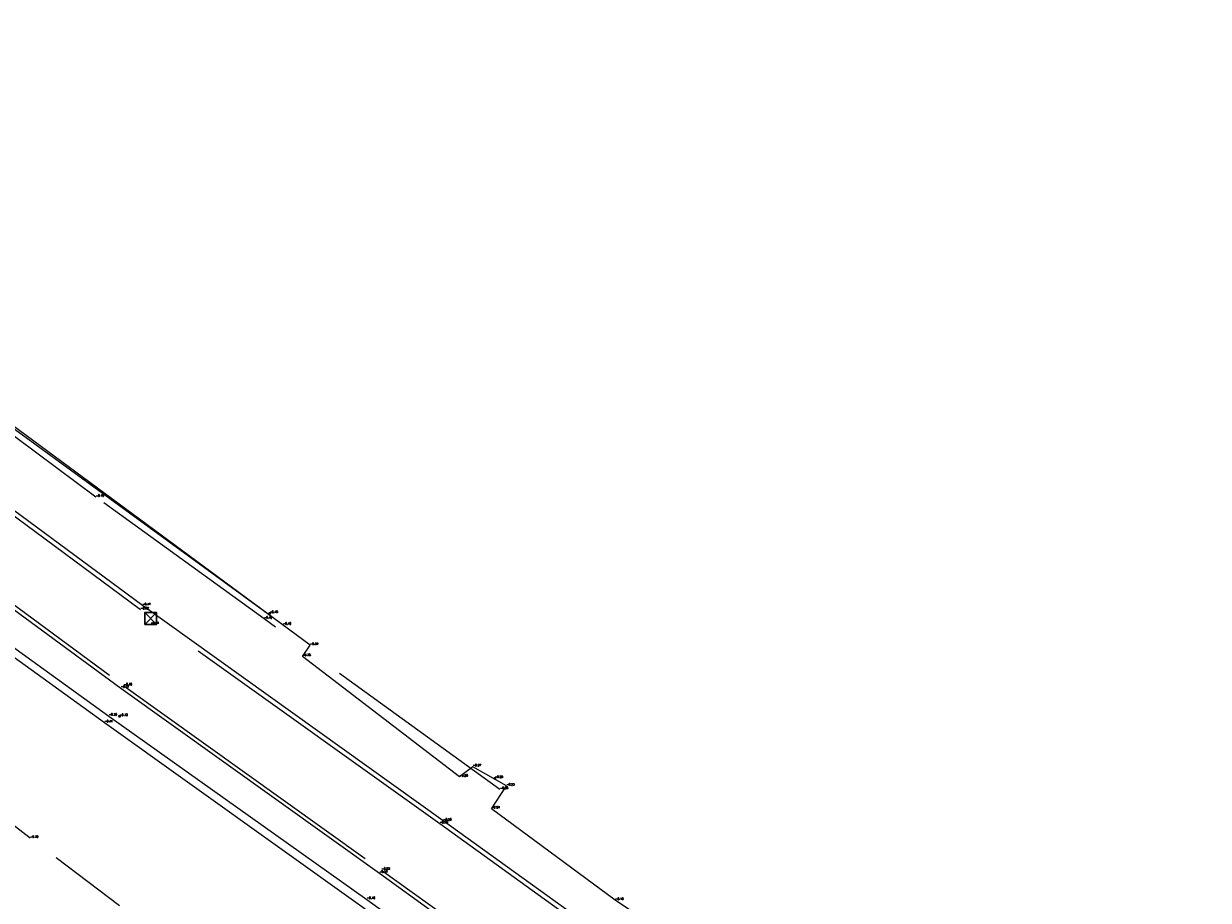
# Model space of a CAD drawing. Header units: metres. Extents: x 110598 to 111426, y 426464 to 427070.
# Tile 44 of 47: x 111344 to 111374, y 426519 to 426541. Entities that reach past the tile are written whole.
import ezdxf
from ezdxf.enums import TextEntityAlignment as Align

# ---------------------------------------------------------------- set-up
doc = ezdxf.new("R2010")
doc.units = ezdxf.units.M
doc.header["$MEASUREMENT"] = 0
for name, pattern in [('VH-GAZONBAND_100X200', [9.5, 7.5, -2]), ('VH-TROTTOIRBAND_130-150', [15, 5, -2, 2, -2, 2, -2]), ('VH-TROTTOIRBAND_180-200', [20, 10, -2, 2, -2, 2, -2]), ('XX-HIDDEN', [4, 2, -2])]:
    doc.linetypes.add(name, pattern=pattern)
for name, color, linetype, lineweight in [('B-GV-GR-HAAG-G', 90, 'GR-HAAG1', 13), ('B-OI-RI-GWA_KOLK-S', 30, 'Continuous', 30), ('B-WE-IE-TERREINAFSCHEIDING_KUNSTMATIG_SCHUTTING-G', 45, 'Continuous', 0), ('B-WE-VH-KANTOPSLUITING_ACHTERKANTBAND-G', 50, 'Continuous', 13), ('B-WE-VH-KANTOPSLUITING_GAZONBAND_100X200-G', 90, 'VH-GAZONBAND_100X200', 13), ('B-WE-VH-KANTOPSLUITING_TROTTOIRBAND_130 150-G', 210, 'VH-TROTTOIRBAND_130-150', 13), ('B-WE-VH-KANTOPSLUITING_TROTTOIRBAND_180 200-G', 200, 'VH-TROTTOIRBAND_180-200', 13), ('B-WE-VH-MATERIAALGRENS-G', 52, 'XX-HIDDEN', 13), ('DTM-Meetpunt', 40, 'Continuous', 0), ('mp', 7, 'Continuous', 0), ('X-XX-AL-HOOGTELABEL-S', 2, 'Continuous', 0)]:
    doc.layers.add(name, color=color, linetype=linetype, lineweight=lineweight)
doc.styles.add('null', font='NLCS.shx')
doc.styles.get("Standard").update_dxf_attribs({"font": 'txt.shx'})
doc.linetypes.add('GR-HAAG1', pattern='A,6,["°",null,S=0.125,R=0,X=0,Y=0],-2', length=8)

# ---------------------------------------------------------------- blocks, each defined once
blk = doc.blocks.new('MP')
at = {"layer": 'mp', "color": 0, "linetype": 'ByBlock', "lineweight": -2, "elevation": -0.036, "flags": 128}
blk.add_lwpolyline([(-0.005000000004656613, -0.008660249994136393), (-0.01000000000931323, 0), (-0.005000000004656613, 0.008660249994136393), (0.005000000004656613, 0.008660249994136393), (0.01000000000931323, 0), (0.005000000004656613, -0.008660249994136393), (-0.005000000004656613, -0.008660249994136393)], close=True, dxfattribs=at)
blk = doc.blocks.new('B-SRI-KOLK_STRAAT_300X300-SO')
at = {"color": 0}
for p, q in [((-0.7500000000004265, 2.842170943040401e-13), (0.7499999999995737, 1.500000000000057)), ((0.7499999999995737, 2.842170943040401e-13), (-0.7500000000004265, 1.500000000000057))]:
    blk.add_line(p, q, dxfattribs=at)
blk.add_3dface([(-0.7500000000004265, 2.842170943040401e-13), (0.7499999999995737, 2.842170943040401e-13), (0.7499999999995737, 1.500000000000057), (-0.7500000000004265, 1.500000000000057)], dxfattribs=at)

msp = doc.modelspace()

# ---------------------------------------------------------------- linework, layer by layer
at = {"layer": 'B-GV-GR-HAAG-G', "extrusion": (-0.02329286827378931, -0.005572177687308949, 0.9997131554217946), "elevation": -4970.696134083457}
msp.add_lwpolyline([(-388905.9467261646, 207476.925253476), (-388908.9220630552, 207474.4200438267), (-388909.3955173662, 207474.9210857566)], dxfattribs=at)
at = {"layer": 'B-GV-GR-HAAG-G'}
for points in [[(111355.742, 426522.208, -0.274), (111355.407, 426521.949, -0.2780000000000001), (111351.436, 426524.993, -0.383), (111351.627, 426525.276, -0.385)], [(111380.722, 426518.602, -0.081), (111379.2817665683, 426517.3055247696, -0.05266666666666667), (111377.671476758, 426516.2275233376, -0.02433333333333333), (111375.924, 426515.39, 0.004), (111374.1827718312, 426514.8360237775, 0), (111372.3828829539, 426514.5211186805, -0.004), (111370.557, 426514.451, -0.008), (111368.7282495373, 426514.4625401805, -0.012), (111366.9207128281, 426514.7405194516, -0.016), (111365.173, 426515.279, -0.02), (111364.2744691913, 426515.6708087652, -0.03133333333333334), (111363.4093661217, 426516.1317517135, -0.04266666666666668), (111362.583, 426516.659, -0.054), (111359.341, 426518.833, -0.179)]]:
    msp.add_polyline3d(points, dxfattribs=at)
at = {"layer": 'B-WE-IE-TERREINAFSCHEIDING_KUNSTMATIG_SCHUTTING-G', "extrusion": (-0.04163041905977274, 0.02390803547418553, 0.9988469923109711), "elevation": 5561.24819114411, "flags": 128}
msp.add_lwpolyline([(-425324.0923762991, -115713.2558703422), (-425324.0923762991, -115714.2348912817)], dxfattribs=at)
at = {"layer": 'B-WE-IE-TERREINAFSCHEIDING_KUNSTMATIG_SCHUTTING-G'}
msp.add_polyline3d([(111351.627, 426525.276, -0.385), (111337.272, 426535.877, -0.626), (111337.443, 426536.127, -0.7190000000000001), (111334.048, 426538.8020000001, -0.8030000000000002), (111331.461, 426540.512, -0.758), (111330.7519072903, 426540.9807083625, -0.758)], dxfattribs=at)
at = {"layer": 'B-WE-VH-KANTOPSLUITING_ACHTERKANTBAND-G', "extrusion": (-0.3069696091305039, -0.398909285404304, 0.8640839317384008), "elevation": -204326.7955377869, "flags": 128}
msp.add_lwpolyline([(-171872.2856603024, 350761.6838092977), (-171881.8944729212, 350761.3917646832), (-171889.3360918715, 350761.246735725)], dxfattribs=at)
at = {"layer": 'B-WE-VH-KANTOPSLUITING_ACHTERKANTBAND-G'}
for points in [[(111360.44, 426516.914, -0.137), (111354.994, 426520.838, -0.2800000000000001), (111347.391, 426526.278, -0.471), (111340.122, 426531.643, -0.5590000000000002), (111337.728, 426533.422, -0.5880000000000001), (111336.509, 426534.292, -0.644)], [(111335.129, 426532.265, -0.5800000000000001), (111335.399, 426532.633, -0.572), (111340.448, 426528.891, -0.445), (111346.846, 426524.195, -0.306), (111353.38, 426519.516, -0.167), (111360.25, 426514.553, 0), (111359.834, 426513.9760000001, -0.076)], [(111335.129, 426532.265, -0.5800000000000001), (111335.203, 426532.199, -0.551), (111335.02, 426531.956, -0.545), (111340.059, 426528.165, -0.418), (111346.542, 426523.489, -0.299), (111353.065, 426518.857, -0.16), (111358.911, 426514.624, -0.015), (111360.117, 426513.761, -0.09000000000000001), (111361.747, 426512.595, -0.051), (111363.1439193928, 426511.6898933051, -0.01966666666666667), (111364.6105673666, 426510.9027810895, 0.01166666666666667), (111366.137, 426510.239, 0.043), (111366.456376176, 426510.1185794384, 0.07799999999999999), (111366.7777400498, 426510.0035685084, 0.113), (111367.101, 426509.894, 0.148), (111368.5350563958, 426509.4149153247, 0.1486666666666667), (111370.0050264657, 426509.0610398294, 0.1493333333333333), (111371.5, 426508.835, 0.15), (111372.7874889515, 426508.7444750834, 0.15), (111374.0781491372, 426508.7488162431, 0.15), (111375.365, 426508.848, 0.15)]]:
    msp.add_polyline3d(points, dxfattribs=at)
at = {"layer": 'B-WE-VH-KANTOPSLUITING_GAZONBAND_100X200-G', "extrusion": (-0.3272015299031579, -0.4283879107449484, 0.8422724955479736), "elevation": -219152.1151167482}
msp.add_lwpolyline([(-170394.3847153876, 342426.3211553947), (-170401.2891040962, 342426.0959896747), (-170410.576716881, 342425.7497819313), (-170419.6490204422, 342425.581137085), (-170424.1093242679, 342425.5178933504)], dxfattribs=at)
at = {"layer": 'B-WE-VH-KANTOPSLUITING_GAZONBAND_100X200-G'}
msp.add_polyline3d([(111335.046, 426532.306, -0.626), (111335.394, 426532.757, -0.622), (111340.521, 426528.9760000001, -0.4950000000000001), (111346.925, 426524.2530000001, -0.361), (111353.436, 426519.593, -0.228), (111359.318, 426515.38, -0.08), (111360.41, 426514.58, -0.041), (111359.905, 426513.924, -0.105)], dxfattribs=at)
at = {"layer": 'B-WE-VH-KANTOPSLUITING_TROTTOIRBAND_130 150-G'}
msp.add_polyline3d([(111356.427, 426521.631, -0.253), (111350.464, 426525.941, -0.418), (111346.214, 426529.019, -0.463), (111343.104, 426531.331, -0.545), (111337.106, 426535.77, -0.622), (111336.337, 426536.312, -0.649)], dxfattribs=at)
at = {"layer": 'B-WE-VH-KANTOPSLUITING_TROTTOIRBAND_180 200-G'}
msp.add_polyline3d([(111335.046, 426532.306, -0.626), (111334.748, 426531.913, -0.653), (111339.945, 426528.001, -0.529), (111346.436, 426523.322, -0.413), (111352.959, 426518.66, -0.283), (111358.802, 426514.458, -0.133), (111359.982, 426513.6010000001, -0.107), (111361.638, 426512.4430000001, -0.05300000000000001), (111363.0544281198, 426511.5307296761, -0.02833333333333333), (111364.536674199, 426510.7298224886, -0.003666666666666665), (111366.076, 426510.045, 0.021), (111367.8349297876, 426509.4273474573, 0.03166666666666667), (111369.639939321, 426508.9612259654, 0.04233333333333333), (111369.964, 426508.89, 0.05300000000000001)], dxfattribs=at)
at = {"layer": 'B-WE-VH-MATERIAALGRENS-G'}
msp.add_polyline3d([(111354.284, 426512.958, -0.096), (111354.355, 426513.027, -0.103), (111350.001, 426516.282, -0.203), (111344.556, 426520.402, -0.3), (111337.872, 426525.464, -0.432), (111332.752, 426529.357, -0.5550000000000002), (111332.167, 426528.615, -0.526), (111331.516, 426527.8020000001, -0.5540000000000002), (111336.324, 426524.133, -0.441), (111342.485, 426519.448, -0.305), (111349.327, 426514.294, -0.186), (111353.182, 426511.411, -0.114), (111353.235, 426511.48, -0.112)], dxfattribs=at)

# ---------------------------------------------------------------- block references
at = {"layer": 'B-OI-RI-GWA_KOLK-S', "xscale": 0.1999999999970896, "yscale": 0.1999999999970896, "zscale": 0.1999999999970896}
msp.add_blockref('B-SRI-KOLK_STRAAT_300X300-SO', (111347.601, 426525.804, -0.509), dxfattribs=at)
at = {"layer": 'DTM-Meetpunt', "xscale": 2.5, "yscale": 2.5, "zscale": 2.5}
for p in [(111350.608, 426526.081, -0.453), (111346.814, 426523.479, -0.301), (111356.296, 426521.9160000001, -0.251)]:
    msp.add_blockref('MP', p, dxfattribs=at)

# ---------------------------------------------------------------- texts
at = {"layer": 'B-GV-GR-HAAG-G'}
for s, p in [('-0.39', (111351.627, 426525.2760000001)), ('-0.38', (111351.436, 426524.9930000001)), ('-0.28', (111355.407, 426521.9490000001)), ('-0.23', (111356.59, 426521.7210000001)), ('-0.24', (111356.213, 426521.144)), ('-0.18', (111359.341, 426518.833))]:
    msp.add_text(s, height=0.05, dxfattribs=at).set_placement(p, align=Align.BOTTOM_LEFT)
at = {"layer": 'B-OI-RI-GWA_KOLK-S'}
msp.add_text('-0.51', height=0.05, dxfattribs=at).set_placement((111347.601, 426525.804), align=Align.BOTTOM_LEFT)
at = {"layer": 'B-WE-IE-TERREINAFSCHEIDING_KUNSTMATIG_SCHUTTING-G'}
msp.add_text('-0.27', height=0.05, dxfattribs=at).set_placement((111355.742, 426522.208), align=Align.BOTTOM_LEFT)
at = {"layer": 'B-WE-VH-KANTOPSLUITING_ACHTERKANTBAND-G'}
for s, p in [('-0.47', (111347.391, 426526.278)), ('-0.40', (111350.945, 426525.788)), ('-0.31', (111346.846, 426524.195)), ('-0.30', (111346.542, 426523.489)), ('-0.28', (111354.994, 426520.838)), ('-0.17', (111353.38, 426519.516)), ('-0.16', (111353.065, 426518.8570000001))]:
    msp.add_text(s, height=0.05, dxfattribs=at).set_placement(p, align=Align.BOTTOM_LEFT)
at = {"layer": 'B-WE-VH-KANTOPSLUITING_GAZONBAND_100X200-G'}
for s, p in [('-0.52', (111347.346, 426526.174)), ('-0.36', (111346.925, 426524.2530000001)), ('-0.33', (111354.903, 426520.767)), ('-0.23', (111353.436, 426519.593))]:
    msp.add_text(s, height=0.05, dxfattribs=at).set_placement(p, align=Align.BOTTOM_LEFT)
at = {"layer": 'B-WE-VH-KANTOPSLUITING_TROTTOIRBAND_130 150-G'}
for s, p in [('-0.46', (111346.214, 426529.019)), ('-0.42', (111350.464, 426525.941)), ('-0.25', (111356.427, 426521.631))]:
    msp.add_text(s, height=0.05, dxfattribs=at).set_placement(p, align=Align.BOTTOM_LEFT)
at = {"layer": 'B-WE-VH-KANTOPSLUITING_TROTTOIRBAND_180 200-G'}
msp.add_text('-0.41', height=0.05, dxfattribs=at).set_placement((111346.436, 426523.322), align=Align.BOTTOM_LEFT)
at = {"layer": 'B-WE-VH-MATERIAALGRENS-G'}
msp.add_text('-0.30', height=0.05, dxfattribs=at).set_placement((111344.556, 426520.402), align=Align.BOTTOM_LEFT)
at = {"layer": 'X-XX-AL-HOOGTELABEL-S'}
for s, p in [('-0.45', (111350.608, 426526.081)), ('-0.30', (111346.814, 426523.479)), ('-0.25', (111356.296, 426521.9160000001))]:
    msp.add_text(s, height=0.05, dxfattribs=at).set_placement(p, align=Align.BOTTOM_LEFT)

doc.saveas('drawing.dxf')
